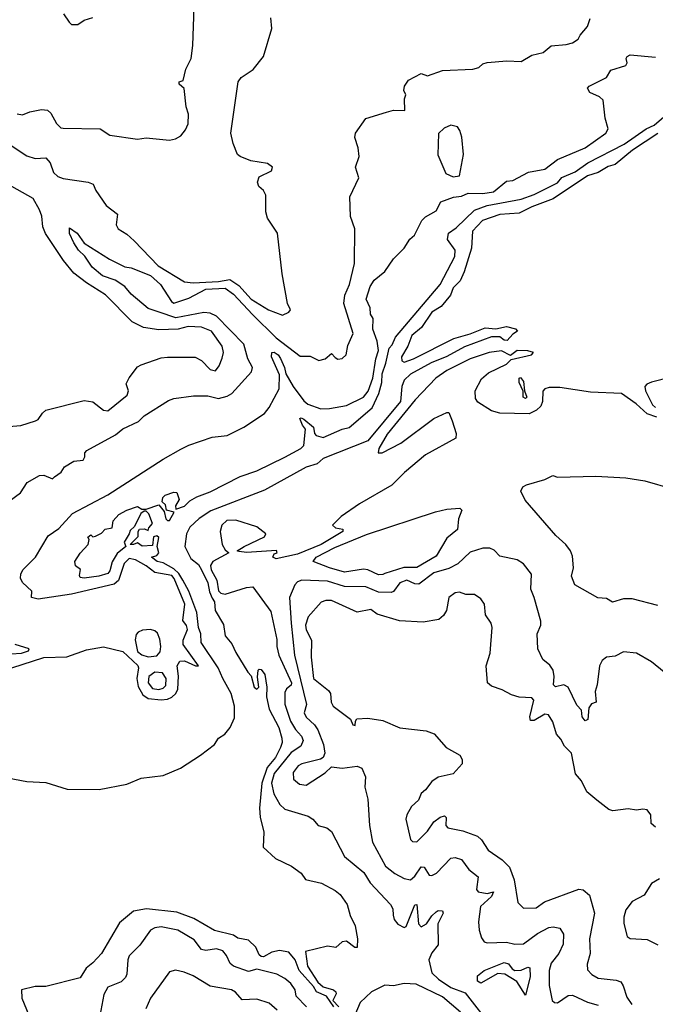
# Model space of a CAD drawing. Extents: x 1552294 to 1694791, y 811929 to 917222.
# Tile 144 of 256: x 1623792 to 1626774, y 842007 to 846627. Entities that reach past the tile are written whole.
import ezdxf

# ---------------------------------------------------------------- set-up
doc = ezdxf.new("R2010")
doc.units = 0

msp = doc.modelspace()

# ---------------------------------------------------------------- linework, layer by layer
at = {"layer": '0CON10XD'}
for points in [[(1623780, 846185), (1623805, 846180.8), (1623840, 846195), (1623893.9, 846206.1), (1623921.9, 846201.9), (1623938.2, 846188.2), (1623965, 846140), (1623985, 846120), (1623995, 846118), (1624170, 846115), (1624215, 846084.4), (1624345, 846065.7), (1624385, 846071.9), (1624495, 846061.5), (1624522.6, 846067.4), (1624547.7, 846082.3), (1624569.5, 846110.5), (1624581.4, 846138.6), (1624584.1, 846184.1), (1624572.7, 846217.3), (1624564, 846304), (1624540, 846325), (1624540, 846335), (1624558.3, 846341.7), (1624571.2, 846395), (1624595.8, 846445), (1624604.2, 846505.8), (1624610, 846685)], [(1623997.8, 846655), (1624024.4, 846615), (1624035, 846604), (1624065, 846604.3), (1624095, 846624.3), (1624135, 846637.1)], [(1623693.5, 846073.5), (1623825, 845987.6), (1623865, 845975.2), (1623915, 845979.4), (1623934.6, 845955), (1623950.7, 845910.7), (1623971.2, 845891.2), (1623995, 845881.7), (1624112.5, 845865), (1624136.7, 845855), (1624148.8, 845825), (1624196.7, 845755), (1624250, 845715), (1624244.2, 845665), (1624254.4, 845645), (1624295, 845620), (1624329.5, 845589.5), (1624441.2, 845471.2), (1624565, 845397.1), (1624605, 845392.6), (1624725, 845398.2), (1624778, 845408), (1624820.2, 845380.2), (1624878.2, 845315), (1624958.5, 845265), (1625025, 845240.5), (1625055, 845254.5), (1625062, 845265), (1625047.5, 845295), (1625023.7, 845433.7), (1625000.5, 845625), (1624953.8, 845695), (1624946.1, 845726.1), (1624946.4, 845803.6), (1624935.8, 845825.8), (1624914, 845845), (1624907.5, 845865), (1624915, 845890), (1624972.3, 845917.7), (1624977.1, 845935), (1624955, 845951.4), (1624876.2, 845965), (1624826.2, 845985), (1624814.2, 845995), (1624793.6, 846046.4), (1624782, 846095), (1624816, 846335), (1624830, 846355), (1624886.3, 846393.7), (1624936, 846455), (1624974, 846585), (1624970, 846635)], [(1623742.7, 844367.3), (1623795, 844406), (1623827.5, 844455), (1623885, 844488), (1623905, 844490), (1623945, 844472.5), (1623955, 844482.5), (1623986.2, 844503.8), (1624001.2, 844528.8), (1624045, 844556), (1624090, 844560), (1624097.5, 844575), (1624097.5, 844595), (1624107.5, 844605), (1624241.1, 844678.9), (1624275, 844707.5), (1624348.8, 844741.2), (1624375, 844768.8), (1624490.3, 844839.7), (1624515, 844848.8), (1624607.4, 844862.6), (1624675, 844861.7), (1624725, 844850.1), (1624765, 844861.1), (1624786.9, 844873.1), (1624879.2, 844975), (1624884.3, 844995), (1624862.7, 845035), (1624843, 845105), (1624714.7, 845235), (1624685, 845249.5), (1624655, 845252.7), (1624525, 845228.2), (1624445.3, 845254.7), (1624395, 845271.6), (1624315, 845339.4), (1624285.6, 845375), (1624239.2, 845405), (1624180, 845425), (1624132.3, 845465), (1624097.7, 845517.7), (1624068.1, 845545), (1624045, 845579.6), (1624025, 845624.4), (1624025, 845650.8), (1624060.9, 845625), (1624095, 845578), (1624212.9, 845502.9), (1624285, 845466.5), (1624315, 845463.1), (1624405, 845426.6), (1624452.5, 845385), (1624503.4, 845305), (1624515, 845296.3), (1624585, 845320.2), (1624665, 845361.7), (1624755, 845367.5), (1624795, 845339.7), (1624883.9, 845243.9), (1624995, 845134.8), (1625107.4, 845047.4), (1625155, 845048.6), (1625195, 845028.2), (1625224.5, 845035.5), (1625255, 845061.2), (1625271.1, 845041.1), (1625285, 845034.4), (1625305, 845037.1), (1625323.1, 845055), (1625331.8, 845098.2), (1625356.2, 845155), (1625311.7, 845295), (1625316.9, 845335), (1625338.8, 845385), (1625363.2, 845483.2), (1625364, 845645), (1625344.1, 845704.1), (1625341.2, 845795), (1625382.5, 845885), (1625366.7, 845935), (1625384, 845985), (1625380, 846025), (1625363.9, 846073.9), (1625366.7, 846095), (1625415, 846163.3), (1625513, 846193), (1625545, 846202.5), (1625599.3, 846200.7), (1625597.5, 846255), (1625602.5, 846275), (1625593.3, 846295), (1625596.7, 846315), (1625615, 846342.5), (1625675, 846374), (1625705, 846364.2), (1625775, 846389.1), (1625917.5, 846395), (1625945, 846401.9), (1625965, 846420), (1625984.4, 846425.6), (1626076.6, 846433.4), (1626145, 846430.4), (1626195, 846460.5), (1626246.8, 846473.2), (1626285, 846503.8), (1626355, 846510), (1626385, 846518), (1626411.2, 846535), (1626420.8, 846555), (1626456, 846595), (1626468.1, 846631.9)], [(1623755, 843586), (1623905, 843633.3), (1624013.1, 843636.9), (1624105, 843670.6), (1624185, 843683.4), (1624275, 843662.8), (1624345.8, 843595.8), (1624348.9, 843585), (1624340.7, 843535), (1624347.9, 843497.9), (1624369.5, 843459.5), (1624395, 843441.6), (1624455.1, 843434.9), (1624485, 843437.9), (1624505, 843447.2), (1624524.4, 843465.6), (1624534.2, 843485), (1624536.6, 843546.6), (1624530.7, 843595), (1624543.2, 843616.8), (1624565, 843617.7), (1624616.7, 843595), (1624631.2, 843595), (1624559.3, 843695), (1624559, 843715), (1624578.5, 843765), (1624574.3, 843784.3), (1624557.2, 843807.2), (1624566.9, 843885), (1624516.1, 844005), (1624505, 844018.7), (1624425, 844032.3), (1624385, 844064.1), (1624335, 844092.2), (1624305, 844098.6), (1624281.8, 844075), (1624256, 843995), (1624235, 843978.5), (1624035, 843931.4), (1623877.9, 843907.9), (1623847.5, 843915), (1623848.4, 843945), (1623805.2, 843985.2), (1623795.8, 844005.8), (1623796.7, 844025), (1623807.1, 844045), (1623865.5, 844105), (1623924.8, 844205.2), (1623975, 844238.8), (1624040.2, 844309.8), (1624205, 844396.9), (1624465, 844564.8), (1624548.3, 844611.7), (1624585, 844630.8), (1624695, 844668), (1624765, 844676.2), (1624843.6, 844715), (1624940.3, 844779.7), (1624962.7, 844807.3), (1625009.1, 844895), (1625011, 844961), (1624973.5, 845045), (1624974.6, 845065.4), (1624985, 845067.6), (1625004.1, 845055), (1625015, 845037.3), (1625034.3, 844995), (1625040.2, 844965), (1625075.2, 844905), (1625125, 844838), (1625143.5, 844823.5), (1625205, 844801), (1625245, 844802.5), (1625325, 844817.3), (1625405, 844855.2), (1625425.9, 844884.1), (1625448.6, 844945), (1625461.8, 845035), (1625475.5, 845075), (1625468.4, 845118.4), (1625448.8, 845175), (1625450, 845225), (1625437.9, 845245), (1625435.4, 845275), (1625417.5, 845315), (1625436.2, 845375), (1625454.5, 845405), (1625504.5, 845445), (1625545.5, 845504.5), (1625594.7, 845555), (1625622.6, 845597.4), (1625644.3, 845615.7), (1625678.1, 845685), (1625695, 845701.9), (1625745, 845730), (1625767.1, 845772.9), (1625826.5, 845793.5), (1625865, 845798.6), (1625895, 845812.9), (1625965, 845810.7), (1626015, 845819.2), (1626075, 845869.5), (1626105, 845872.7), (1626179.1, 845910.9), (1626255, 845925.4), (1626315, 845971.6), (1626445, 846025.9), (1626541.4, 846095), (1626553.1, 846115), (1626538, 846165), (1626529.5, 846249.5), (1626511.2, 846265), (1626466.2, 846285), (1626456.2, 846305), (1626464, 846315), (1626544.4, 846355.6), (1626565, 846390), (1626635, 846412.5), (1626641.2, 846425), (1626636.2, 846445), (1626641.2, 846455), (1626655, 846461.9), (1626775, 846451.2)], [(1623675, 843079.8), (1623825, 843052.7), (1623915, 843047.8), (1624015, 843016.1), (1624165, 843014.4), (1624295, 843039.8), (1624361.7, 843068.3), (1624465, 843080.3), (1624546.8, 843115), (1624640, 843175), (1624705, 843225.4), (1624724.7, 843255.3), (1624754.8, 843275), (1624778.8, 843305), (1624799.4, 843350.6), (1624798.9, 843405), (1624784.4, 843465), (1624745.2, 843535), (1624723.2, 843585), (1624642.5, 843705), (1624641.4, 843745), (1624630.9, 843775), (1624623.1, 843845), (1624584.7, 843945), (1624556.7, 843996.7), (1624537.9, 844027.9), (1624515, 844050.8), (1624465, 844078.5), (1624436.7, 844085), (1624410, 844105), (1624435, 844112), (1624444.2, 844125), (1624437.1, 844155), (1624445, 844196.7), (1624435, 844205.7), (1624420, 844200), (1624415, 844160), (1624367, 844157), (1624345, 844172.5), (1624326.1, 844163.9), (1624310, 844165), (1624348.3, 844201.7), (1624347.5, 844225), (1624353.8, 844236.2), (1624377.5, 844237.5), (1624395, 844230), (1624397.5, 844242.5), (1624415, 844263.3), (1624397.5, 844307.5), (1624385, 844320), (1624375, 844320), (1624360.7, 844309.3), (1624330.7, 844249.3), (1624309.3, 844230.7), (1624306, 844214), (1624282.5, 844175), (1624290, 844155), (1624248.6, 844121.4), (1624226.3, 844083.7), (1624215, 844040), (1624205, 844028), (1624162.5, 844015), (1624095, 844006.7), (1624075, 844010), (1624071.7, 844018.3), (1624076.4, 844046.4), (1624053.9, 844063.9), (1624051.2, 844085), (1624075, 844123.3), (1624112.5, 844165), (1624117.5, 844187.5), (1624111.7, 844198.3), (1624125, 844210), (1624135, 844200), (1624147, 844203), (1624175, 844217.5), (1624193, 844237), (1624225, 844242.5), (1624230, 844275), (1624257.5, 844305), (1624295, 844326), (1624345, 844342.5), (1624365, 844330), (1624385, 844330), (1624445, 844350), (1624469.3, 844319.3), (1624478, 844285), (1624485, 844276.2), (1624495, 844276.2), (1624516.4, 844316.4), (1624480, 844325), (1624475, 844350), (1624460, 844365), (1624462.5, 844385), (1624473.9, 844396.1), (1624515, 844410), (1624528.3, 844408.3), (1624540, 844375), (1624523.3, 844345), (1624525, 844330), (1624565, 844344.7), (1624590.3, 844369.7), (1624622.2, 844387.8), (1624685, 844411.7), (1624826.4, 844483.6), (1624905, 844510), (1625035, 844573.9), (1625110.8, 844615), (1625125, 844629.5), (1625132.7, 844705), (1625119.2, 844725), (1625106.7, 844755), (1625111.7, 844758.3), (1625125, 844752.1), (1625170.4, 844715), (1625174.2, 844685), (1625182.7, 844675), (1625215, 844666.5), (1625304.2, 844705.8), (1625336.7, 844713.3), (1625445, 844805.6), (1625477, 844873), (1625490.9, 844925), (1625492, 844965), (1625510.1, 845015), (1625524.7, 845085), (1625539, 845101), (1625555, 845137.6), (1625764, 845385), (1625833, 845515), (1625834, 845545), (1625799.3, 845595), (1625803.2, 845625), (1625840.1, 845649.9), (1625925, 845732.5), (1625985.2, 845755.2), (1626145, 845784.4), (1626205, 845807.1), (1626315, 845862), (1626335, 845886), (1626397, 845913), (1626457.3, 845955), (1626627.5, 846042.5), (1626730.7, 846115), (1626768.4, 846131.6), (1626835, 846189.8)], [(1625825, 845889.3), (1625855, 845893.7), (1625873.1, 845995), (1625866.4, 846075), (1625857, 846107), (1625845, 846124.7), (1625815, 846132.6), (1625782.5, 846117.5), (1625756.6, 846093.4), (1625753.1, 845993.1), (1625790.8, 845905), (1625825, 845889.3)], [(1626785, 846093), (1626666, 846014), (1626585, 845947.6), (1626552.5, 845937.5), (1626505, 845909.8), (1626455, 845894.4), (1626295, 845786), (1626195, 845748.9), (1626135, 845719.3), (1626045, 845712.3), (1625962.2, 845685), (1625915.4, 845635), (1625911.4, 845555), (1625876.2, 845443.8), (1625858, 845402), (1625825, 845369.2), (1625812.3, 845335)], [(1623704.4, 844715.6), (1623797.2, 844722.8), (1623866, 844744), (1623878.8, 844751.2), (1623898.7, 844781.3), (1623915, 844794), (1624095, 844840.8), (1624135, 844833.1), (1624185, 844794.7), (1624205, 844791.5), (1624296.7, 844865), (1624302.5, 844885), (1624291.2, 844918.8), (1624305, 844946.7), (1624345, 844997.5), (1624362.3, 845007.7), (1624455, 845040), (1624485, 845043.8), (1624615, 845043.8), (1624645, 845028), (1624685, 844985.8), (1624710.5, 844979.5), (1624727.9, 845002.1), (1624741.7, 845038.3), (1624747.3, 845065), (1624741.9, 845095), (1624692.3, 845165), (1624645, 845184.7), (1624582.7, 845187.3), (1624535, 845174), (1624445, 845171.9), (1624373.2, 845183.2), (1624319.5, 845209.5), (1624195, 845335.3), (1624105, 845391.4), (1624045, 845437.8), (1623997.2, 845497.2), (1623913.4, 845623.4), (1623901.1, 845655), (1623895.4, 845704.6), (1623885, 845735.5), (1623855, 845787.7), (1623754.2, 845845)], [(1625812.3, 845335), (1625769, 845281), (1625725, 845253.8), (1625676.9, 845183.1), (1625632.1, 845145), (1625612, 845095), (1625582.5, 845045), (1625585, 845026.7), (1625595, 845020), (1625639.5, 845035), (1625829.1, 845130.9), (1625905, 845152.4), (1625975, 845180.4), (1626025, 845176.6), (1626075, 845187.5), (1626117, 845177), (1626126.7, 845165), (1626105, 845151.1), (1626078.5, 845121.5), (1626065, 845123.2), (1626045, 845138.3), (1626005, 845138.2), (1625878.1, 845091.9), (1625795, 845047.1), (1625722.5, 845017.5), (1625625, 844963.8), (1625595, 844936.2), (1625584.8, 844905.2), (1625579, 844835), (1625425, 844651.5), (1625215, 844567.2), (1625186.7, 844543.3), (1625135, 844527.6), (1624940.4, 844419.6), (1624687.8, 844322.2), (1624633.1, 844286.9), (1624589.8, 844245), (1624574.1, 844215), (1624567, 844155), (1624595, 844099.2), (1624629.9, 844069.9), (1624645, 844045.2), (1624673.6, 843985), (1624681.6, 843941.6), (1624695, 843913.1), (1624705.8, 843895), (1624708.8, 843855), (1624748.6, 843788.6), (1624756.2, 843735), (1624787.5, 843697.5), (1624805, 843657.5), (1624861.4, 843565), (1624877.7, 843547.7), (1624891.2, 843495), (1624905, 843486), (1624914, 843495), (1624907.5, 843542.5), (1624910, 843575), (1624915, 843580), (1624925, 843577.5), (1624941.2, 843555), (1624950.8, 843495), (1624949.2, 843449.2), (1624961.7, 843391.7), (1625006.7, 843305), (1625021.5, 843255), (1625023.5, 843235), (1625015, 843211.9), (1624992, 843165), (1624952.5, 843117.5), (1624927.8, 843045), (1624916.9, 842926.9), (1624919.2, 842885), (1624937.5, 842815), (1624933.6, 842743.6), (1624991.3, 842691.3), (1625066.7, 842655), (1625112.3, 842622.3), (1625132.2, 842592.2), (1625207.5, 842575), (1625271.2, 842541.2), (1625295, 842522), (1625328.6, 842475), (1625342.7, 842422.7), (1625365.8, 842375), (1625376.4, 842313.6), (1625375, 842272.5), (1625363.9, 842273.9), (1625325, 842302.5), (1625305, 842300), (1625275, 842272.5), (1625235, 842280), (1625133.3, 842255), (1625142.3, 842185), (1625189.8, 842109.8), (1625215, 842088.2), (1625264.2, 842075), (1625275.2, 842065.2), (1625276.6, 842055), (1625261.1, 842025), (1625288.6, 841995)], [(1626781.5, 844761.5), (1626735, 844778.1), (1626683.7, 844823.7), (1626615, 844872.4), (1626470.1, 844879.9), (1626325, 844901.6), (1626275, 844900.4), (1626255.3, 844894.7), (1626246.4, 844883.6), (1626244.8, 844835), (1626237, 844813), (1626216, 844794), (1626182.4, 844777.6), (1626045, 844780), (1626005, 844792.2), (1625941.7, 844831.7), (1625929.7, 844849.7), (1625928.9, 844885), (1625958.1, 844941.9), (1625990.8, 844969.2), (1626075, 845011.1), (1626097.6, 845032.4), (1626192.5, 845055), (1626202.5, 845065), (1626175, 845073.1), (1626125, 845073.9), (1626095, 845050.8), (1626052.8, 845072.8), (1625994.4, 845065), (1625904.9, 845035.1), (1625795, 844980.7), (1625744.4, 844945), (1625646.3, 844843.7), (1625515, 844681.5), (1625475.8, 844615), (1625474.1, 844594.1), (1625492.5, 844595), (1625579.7, 844640.3), (1625735, 844755.8), (1625795, 844783.8), (1625805, 844783.3), (1625821.2, 844745), (1625839.6, 844685), (1625837.4, 844662.6), (1625695.8, 844585), (1625597.3, 844502.7), (1625537.5, 844442.5), (1625385.8, 844355), (1625300, 844295), (1625260, 844255), (1625273, 844243), (1625307, 844237), (1625307.5, 844225), (1625206.2, 844163.8), (1625095, 844118.8), (1624995, 844097.5), (1624980, 844105), (1624985, 844120), (1625000, 844125), (1624996.7, 844136.7), (1624855, 844126.2), (1624820.7, 844130.7), (1624812.5, 844135), (1624844.2, 844155), (1624939.7, 844200.3), (1624946.7, 844215), (1624905, 844247.5), (1624805, 844277.8), (1624763.1, 844276.9), (1624739.7, 844255), (1624732.9, 844225), (1624741.2, 844165), (1624755, 844139.2), (1624772.5, 844125), (1624698.2, 844085), (1624686.2, 844065), (1624690, 844045), (1624716.8, 843996.8), (1624725, 843946.1), (1624735, 843935.6), (1624755, 843931.4), (1624855, 843962.4), (1624886, 843965), (1624969.2, 843849.2), (1624997.9, 843717.9), (1624998, 843685), (1625007.1, 843645), (1625066.1, 843515), (1625065, 843503.5), (1625043.7, 843486.3), (1625035, 843470), (1625034.9, 843414.9), (1625061.6, 843335), (1625085, 843295.8), (1625113.8, 843265), (1625121, 843245), (1625111.3, 843218.7), (1625065, 843188.5), (1624985, 843089.4), (1624972.4, 843045), (1624984.3, 842994.3), (1625012.9, 842945), (1625035, 842921.8), (1625145, 842890), (1625166.9, 842875), (1625191.2, 842845), (1625233.3, 842835), (1625255, 842817.5), (1625315, 842700), (1625405.5, 842625.5), (1625435.9, 842575.9), (1625531.2, 842475), (1625541.5, 842455), (1625543.1, 842425)], [(1627137.7, 845022.3), (1626755, 844926.3), (1626733.6, 844916.4), (1626724.8, 844905), (1626726.9, 844885), (1626760.4, 844820.4), (1626775, 844807.3)], [(1626165, 844848.9), (1626154.3, 844855), (1626153.8, 844883.8), (1626134.8, 844925), (1626134.8, 844945.2), (1626141.8, 844948.2), (1626155, 844929.2), (1626160, 844885), (1626170.5, 844855), (1626165, 844848.9)], [(1626785, 843877.9), (1626665, 843908.9), (1626625, 843909.2), (1626573.5, 843893.5), (1626545, 843911.2), (1626503.4, 843913.4), (1626396.2, 843975), (1626381.1, 844015), (1626390, 844055), (1626385, 844110), (1626375.7, 844135), (1626354.4, 844165), (1626306.5, 844206.5), (1626163.1, 844373.1), (1626142.2, 844415), (1626152.7, 844435), (1626169.6, 844445), (1626255, 844468.8), (1626292.5, 844487.5), (1626315, 844480.3), (1626495, 844485.3), (1626635, 844476.6), (1626725, 844462.4), (1626853.8, 844425)], [(1625475, 844022.6), (1625425, 844045.5), (1625405, 844048.5), (1625315, 844034.8), (1625244.5, 844054.5), (1625168.8, 844085), (1625183.3, 844105), (1625270.4, 844149.6), (1625418.7, 844211.3), (1625742.2, 844317.8), (1625795, 844330.6), (1625856.9, 844335), (1625865.9, 844325), (1625850.7, 844285), (1625845.8, 844235), (1625795, 844194.1), (1625745, 844108.9), (1625655, 844056.2), (1625593.1, 844056.9), (1625505, 844028.3), (1625495, 844023.4), (1625475, 844022.6)], [(1626815, 843565.8), (1626755, 843613.3), (1626685, 843654.4), (1626625, 843660.6), (1626585, 843640.8), (1626545, 843635.7), (1626525, 843620.5), (1626512.3, 843595), (1626501.4, 843505), (1626491.2, 843475), (1626496, 843425), (1626473.6, 843416.4), (1626461.7, 843398.3), (1626457, 843343), (1626445, 843337.5), (1626430, 843355), (1626427.5, 843387.5), (1626405, 843410), (1626364.1, 843494.1), (1626345, 843506.5), (1626305, 843496.7), (1626295.6, 843505), (1626299.2, 843545), (1626294.7, 843574.7), (1626278.3, 843598.3), (1626245.8, 843625), (1626223.1, 843675), (1626219.1, 843745), (1626235.9, 843785), (1626237.1, 843805), (1626206, 843916), (1626189.1, 843955), (1626193.3, 844025), (1626155, 844074), (1626125, 844092.9), (1626045, 844110), (1626017.6, 844137.6), (1625997.3, 844147.3), (1625965, 844147.1), (1625905, 844127.8), (1625847.2, 844072.8), (1625805, 844052.3), (1625735, 844031.9), (1625665, 843978.8), (1625645, 843980.2), (1625607.6, 843997.6), (1625575, 843983.9), (1625546, 843944), (1625535, 843939.8), (1625475, 843941), (1625415, 843965.2), (1625315, 843966.9), (1625235, 843991.7), (1625115, 843996.2), (1625095, 843988.8), (1625082.2, 843975), (1625058.2, 843915), (1625065.2, 843795), (1625081, 843645), (1625136.5, 843413.5), (1625126.4, 843375), (1625135, 843353.6), (1625175, 843318.7), (1625191.1, 843295), (1625216.4, 843225), (1625223.1, 843185), (1625215.6, 843165), (1625203.4, 843156.6), (1625115, 843134.5), (1625098.9, 843125), (1625074.6, 843095), (1625077, 843063), (1625105, 843039.4), (1625135, 843034.4), (1625225, 843093.5), (1625255, 843120.5), (1625305, 843114.4), (1625375, 843123.8), (1625397.5, 843115), (1625413.6, 843073.6), (1625410.8, 843025), (1625425, 842970), (1625433.1, 842845), (1625447, 842767), (1625508.5, 842655), (1625551.1, 842621.1), (1625595, 842597.7), (1625625, 842590.2), (1625645, 842607.7), (1625675, 842652.2), (1625689.9, 842649.9), (1625712.9, 842612.9), (1625725, 842610.3), (1625747.7, 842622.3), (1625815, 842692.1), (1625835, 842695.5), (1625865, 842686.4), (1625899.3, 842639.3), (1625942.2, 842605), (1625935.5, 842545), (1625942.9, 842535), (1625985, 842527), (1626013.9, 842533.9), (1626005, 842512.4), (1625953.1, 842465), (1625943.6, 842393.6), (1625946.9, 842355), (1625958.3, 842318.3), (1625970.4, 842300.4), (1625985, 842294.5), (1626075, 842298.9), (1626115, 842289.2), (1626155, 842290), (1626220.9, 842339.1), (1626273.6, 842366.4), (1626295, 842370.8), (1626325, 842364.6), (1626342.2, 842335), (1626341.7, 842288.3), (1626320.4, 842245), (1626285, 842199.4), (1626275.3, 842165), (1626276.1, 842095), (1626290.5, 842025), (1626301.2, 842015), (1626315, 842013.4), (1626365, 842048.1), (1626385, 842049.4), (1626455, 842017.1), (1626505, 842001.9)], [(1626775, 842838.5), (1626754.5, 842855), (1626752.5, 842895), (1626735, 842918.8), (1626715, 842922.5), (1626685, 842917.5), (1626646.1, 842923.9), (1626575, 842913.8), (1626555, 842920), (1626498.6, 842965), (1626452.9, 843002.9), (1626426.8, 843055), (1626398.8, 843088.8), (1626381.1, 843185), (1626347.6, 843217.6), (1626330.8, 843250.8), (1626310, 843275), (1626292.6, 843332.6), (1626272.9, 843365), (1626255, 843368.4), (1626205, 843339), (1626188.5, 843338.5), (1626184.5, 843355), (1626203.2, 843433.2), (1626195, 843444.3), (1626135, 843448.2), (1626098.5, 843458.5), (1626055, 843482.2), (1626005, 843499.4), (1625985.8, 843515), (1625980, 843595), (1625998.6, 843655), (1626008.6, 843775), (1626004.2, 843795), (1625977.1, 843835), (1625971.9, 843885), (1625955, 843910), (1625925, 843929.2), (1625885, 843930), (1625855, 843940.6), (1625835, 843937.8), (1625804.4, 843915), (1625794.3, 843855), (1625779.3, 843830.7), (1625757.4, 843812.6), (1625685, 843800), (1625573.6, 843806.4), (1625468.1, 843838.1), (1625439.2, 843859.2), (1625375, 843846.4), (1625255, 843900.8), (1625227.8, 843902.2), (1625206.7, 843893.3), (1625145, 843824.1), (1625132.6, 843785), (1625135, 843763.5), (1625160.8, 843715), (1625159.3, 843635), (1625169.7, 843535), (1625239.9, 843479.9), (1625249.1, 843465), (1625253.3, 843425), (1625262.9, 843405), (1625343.3, 843345), (1625355, 843317.5), (1625366.2, 843315), (1625366.7, 843335), (1625374.1, 843345.9), (1625425, 843348.8), (1625495, 843338.2), (1625575, 843304.5), (1625699.3, 843289.3), (1625735.4, 843275.4), (1625792.1, 843212.1), (1625856.2, 843175), (1625868, 843155), (1625868, 843135), (1625825, 843087.5), (1625755, 843073.1), (1625725, 843052.5), (1625696.2, 843013.8), (1625675, 842995.8), (1625661.9, 842965), (1625630.6, 842935), (1625607.8, 842895), (1625603.3, 842875), (1625625, 842780), (1625635, 842770.8), (1625655, 842768.6), (1625705, 842818.6), (1625735, 842863.4), (1625765, 842884.6), (1625785, 842890.8), (1625792.7, 842882.7), (1625791.5, 842845), (1625800, 842835), (1625870.7, 842820.7), (1625939.4, 842795), (1625958.2, 842778.2), (1625989.4, 842729.4), (1626054.4, 842685), (1626089.7, 842649.7), (1626110.8, 842590.8), (1626129.2, 842485), (1626155, 842457.5), (1626215, 842460), (1626253.1, 842486.9), (1626415, 842546.5), (1626435, 842544.2), (1626465, 842518.8)], [(1624395, 843636.6), (1624435, 843641.8), (1624450.1, 843659.9), (1624454.3, 843685), (1624449.9, 843719.9), (1624437.7, 843747.7), (1624425, 843759.4), (1624405, 843765.2), (1624367.9, 843762.1), (1624347.1, 843752.9), (1624337.7, 843742.3), (1624333.2, 843716.8), (1624345, 843662.4), (1624365, 843646.5), (1624395, 843636.6)], [(1623751, 843651), (1623800.8, 843655), (1623833.3, 843665), (1623836.2, 843675), (1623770, 843695)], [(1624445, 843483.3), (1624465, 843489.8), (1624477.7, 843502.3), (1624479.4, 843535), (1624461.9, 843561.9), (1624425, 843565.9), (1624397.3, 843545), (1624394.4, 843515), (1624415, 843487.8), (1624445, 843483.3)], [(1626792.5, 842595), (1626756.1, 842573.9), (1626721.2, 842518.8), (1626665, 842489.2), (1626635, 842450), (1626626.2, 842415), (1626626.2, 842386.2), (1626642, 842325), (1626655, 842315.8), (1626735, 842310.6), (1626785, 842286)], [(1626465, 842518.8), (1626487.9, 842435), (1626464.5, 842314.5), (1626468.2, 842245), (1626454, 842195), (1626455, 842168.8), (1626475.9, 842145.9), (1626505, 842130), (1626590.2, 842120.2), (1626611.8, 842111.8), (1626623.5, 842093.5), (1626639.4, 842039.4), (1626663.8, 842005)], [(1625265, 841994.4), (1625230.5, 842045), (1625183.8, 842065), (1625169.6, 842089.6), (1625103.3, 842165), (1625084.6, 842214.6), (1625055, 842250.8), (1625011.2, 842258.8), (1624975, 842252), (1624935, 842230), (1624925, 842230.6), (1624915, 842238.8), (1624899.2, 842275), (1624865, 842307.8), (1624815, 842316.4), (1624795, 842330.4), (1624705, 842353.3), (1624608.5, 842408.5), (1624529.3, 842439.3), (1624386.1, 842453.9), (1624326.4, 842443.6), (1624260.4, 842389.6), (1624175, 842245.6), (1624135, 842200.5), (1624103.2, 842176.8), (1624075, 842131.4), (1623915, 842090), (1623865, 842090.8), (1623800, 842075), (1623802.5, 842035), (1623860, 841895)], [(1625543.1, 842425), (1625548.5, 842405), (1625565, 842383.1), (1625595, 842367.5), (1625605, 842371.8), (1625645, 842473.8), (1625655, 842475.6), (1625662.4, 842385), (1625675, 842370.4), (1625700, 842385), (1625725, 842422.3), (1625745, 842440), (1625755, 842446.8), (1625776, 842445), (1625778.9, 842435), (1625754, 842385), (1625754.5, 842285), (1625725, 842248.9), (1625711.8, 842215), (1625725.3, 842155), (1625756.9, 842125), (1625815, 842086.1), (1625881.1, 842061.1), (1626008.1, 841898.1)], [(1625136.5, 841995), (1625089.4, 842045), (1625083.8, 842073.8), (1625063.1, 842105), (1625035, 842128.5), (1624998.1, 842148.1), (1624905, 842171.2), (1624865, 842161.2), (1624795, 842185.3), (1624778.4, 842198.4), (1624762.7, 842235), (1624745, 842257.5), (1624715, 842266.8), (1624665, 842259.1), (1624645, 842263.2), (1624609.5, 842309.5), (1624534.3, 842355), (1624455, 842370.8), (1624425, 842365.3), (1624405, 842354.6), (1624355.8, 842284.2), (1624305.9, 842234.1), (1624299.2, 842215), (1624295, 842147.5), (1624288, 842132), (1624267.4, 842112.6), (1624205, 842087.1), (1624187.2, 842052.8), (1624167.2, 841952.8)], [(1626165, 842050), (1626123.5, 842113.5), (1626067.9, 842147.9), (1626035, 842151.5), (1625955, 842106), (1625938.9, 842115), (1625939.4, 842140.6), (1625970.8, 842165), (1626065, 842202.7), (1626085, 842197.2), (1626102.5, 842172.5), (1626115, 842165.3), (1626145, 842166.2), (1626175, 842180.9), (1626185, 842178), (1626187, 842135), (1626165, 842050)], [(1624999.7, 841979.7), (1624962, 842012), (1624905, 842031.1), (1624835, 842027.9), (1624804.2, 842064.2), (1624785, 842075.3), (1624685, 842091.2), (1624605, 842140.4), (1624563.2, 842156.8), (1624523.2, 842166.8), (1624495, 842159.2), (1624404.7, 842035), (1624384, 841985)], [(1625860.2, 841970.2), (1625775, 842042.2), (1625651.3, 842101.3), (1625595, 842103.9), (1625545, 842093.7), (1625505, 842095.7), (1625441.7, 842065), (1625388.7, 842015), (1625364.3, 841955)]]:
    msp.add_lwpolyline(points, dxfattribs=at)

doc.saveas('drawing.dxf')
